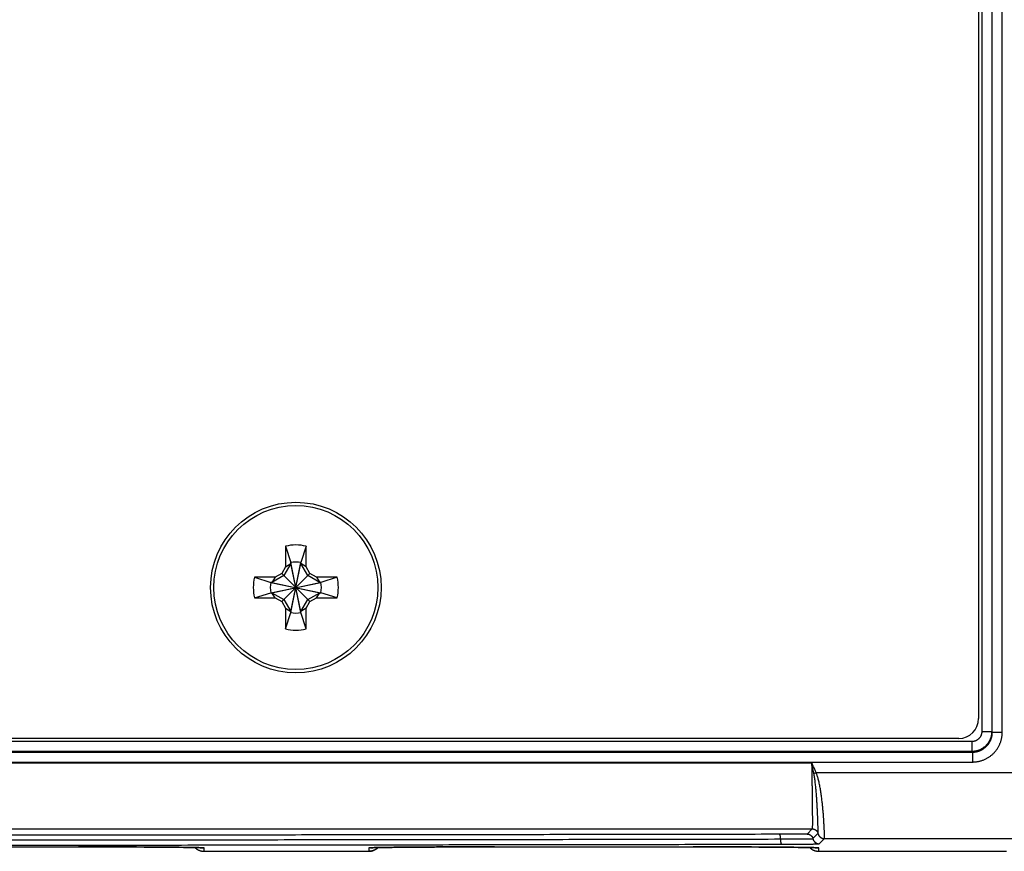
# Model space of a CAD drawing. Header units: inches. Extents: x 0 to 34, y 0 to 22.
# Tile 10 of 105: x 19.6 to 21, y 2 to 3.2. Entities that reach past the tile are written whole.
import ezdxf

# ---------------------------------------------------------------- set-up
doc = ezdxf.new("R2010")
doc.units = ezdxf.units.IN
doc.header["$LTSCALE"] = 1.87
doc.header["$MEASUREMENT"] = 0
doc.layers.get('0').update_dxf_attribs({"linetype": 'CONTINUOUS'})

msp = doc.modelspace()

# ---------------------------------------------------------------- linework, layer by layer
at = {"color": 7, "linetype": 'CONTINUOUS'}
for p, q in [((21.0232, 2.1652), (21.0232, 5.2737)), ((21.0382, 2.1652), (21.0382, 5.2737)), ((21.0073, 5.2727), (21.0073, 2.1661)), ((21.0223, 5.2727), (21.0223, 2.1661)), ((21.0024, 5.253), (21.0024, 2.1858)), ((19.954, 2.4465), (19.9618, 2.4218)), ((19.954, 2.4465), (19.954, 2.4154)), ((19.9851, 2.4465), (19.9773, 2.4218)), ((19.9851, 2.4154), (19.9851, 2.4465)), ((19.954, 2.4154), (19.9482, 2.4053)), ((19.9618, 2.4203), (19.9513, 2.4022)), ((19.954, 2.4154), (19.9618, 2.4203)), ((19.9773, 2.3462), (19.9618, 2.4218)), ((19.9618, 2.4218), (19.9618, 2.4203)), ((19.9618, 2.3462), (19.9773, 2.4218)), ((19.9773, 2.3477), (19.9618, 2.4203)), ((19.9618, 2.3477), (19.9773, 2.4203)), ((19.9773, 2.4203), (19.9773, 2.4218)), ((19.9851, 2.4154), (19.9773, 2.4203)), ((19.9878, 2.4022), (19.9773, 2.4203)), ((19.9909, 2.4053), (19.9851, 2.4154)), ((19.9382, 2.3996), (19.9071, 2.3996)), ((19.9071, 2.3996), (19.9317, 2.3918)), ((19.9513, 2.4022), (19.9333, 2.3918)), ((19.9382, 2.3996), (19.9333, 2.3918)), ((19.9482, 2.4053), (19.9382, 2.3996)), ((19.9482, 2.4053), (19.9909, 2.3627)), ((19.9482, 2.3627), (19.9909, 2.4053)), ((20.0058, 2.3918), (19.9878, 2.4022)), ((20.0009, 2.3996), (19.9909, 2.4053)), ((20.032, 2.3996), (20.0009, 2.3996)), ((20.0009, 2.3996), (20.0058, 2.3918)), ((20.032, 2.3996), (20.0074, 2.3918)), ((19.9317, 2.3762), (20.0074, 2.3918)), ((19.9333, 2.3918), (19.9317, 2.3918)), ((19.9317, 2.3918), (20.0074, 2.3762)), ((19.9333, 2.3762), (20.0058, 2.3918)), ((19.9333, 2.3918), (20.0058, 2.3762)), ((20.0074, 2.3918), (20.0058, 2.3918)), ((19.9071, 2.3685), (19.9317, 2.3762)), ((19.9071, 2.3685), (19.9382, 2.3685)), ((19.9317, 2.3762), (19.9333, 2.3762)), ((19.9333, 2.3762), (19.9513, 2.3658)), ((19.9382, 2.3685), (19.9333, 2.3762)), ((19.9382, 2.3685), (19.9482, 2.3627)), ((19.9878, 2.3658), (20.0058, 2.3762)), ((19.9909, 2.3627), (20.0009, 2.3685)), ((20.0009, 2.3685), (20.0058, 2.3762)), ((20.0009, 2.3685), (20.032, 2.3685)), ((20.0058, 2.3762), (20.0074, 2.3762)), ((20.032, 2.3685), (20.0074, 2.3762)), ((19.9482, 2.3627), (19.954, 2.3526)), ((19.9513, 2.3658), (19.9618, 2.3477)), ((19.9773, 2.3477), (19.9878, 2.3658)), ((19.9851, 2.3526), (19.9909, 2.3627)), ((19.954, 2.3526), (19.9618, 2.3477)), ((19.954, 2.3526), (19.954, 2.3215)), ((19.954, 2.3215), (19.9618, 2.3462)), ((19.9618, 2.3477), (19.9618, 2.3462)), ((19.9851, 2.3526), (19.9773, 2.3477)), ((19.9773, 2.3462), (19.9773, 2.3477)), ((19.9851, 2.3215), (19.9773, 2.3462)), ((19.9851, 2.3215), (19.9851, 2.3526)), ((21.0073, 2.1661), (21.0223, 2.1661)), ((21.0232, 2.1652), (21.0223, 2.1661)), ((21.0232, 2.1652), (21.0382, 2.1652)), ((20.9923, 2.1511), (10.083, 2.1511)), ((20.9724, 2.1558), (10.1026, 2.1558)), ((20.9923, 2.1511), (20.9923, 2.1361)), ((10.0821, 2.1352), (20.9932, 2.1352)), ((20.9923, 2.1361), (10.083, 2.1361)), ((20.9932, 2.1352), (20.9923, 2.1361)), ((20.9932, 2.1352), (20.9932, 2.1202)), ((10.0821, 2.1202), (20.9932, 2.1202)), ((13.5712, 2.119), (20.7498, 2.119)), ((20.7533, 2.1027), (20.7568, 2.1043)), ((20.7568, 2.1043), (21.1642, 2.1043)), ((13.5702, 2.019), (20.7508, 2.019)), ((20.7508, 2.019), (20.743, 2.0113)), ((20.7518, 2.0043), (20.7595, 2.012)), ((20.7615, 1.9965), (20.7693, 2.0043)), ((20.7693, 2.0043), (21.0642, 2.0043)), ((19.3342, 1.9918), (19.6468, 1.9918)), ((19.6468, 1.9918), (19.6591, 1.9918)), ((19.6591, 1.9918), (19.6713, 1.9918)), ((19.6713, 1.9918), (19.6834, 1.9918)), ((19.6834, 1.9918), (19.6953, 1.9918)), ((19.6953, 1.9918), (19.707, 1.9917)), ((19.707, 1.9917), (19.7184, 1.9917)), ((19.7184, 1.9917), (19.7295, 1.9917)), ((19.7295, 1.9917), (19.7401, 1.9916)), ((19.7401, 1.9916), (19.7504, 1.9915)), ((19.7504, 1.9915), (19.7601, 1.9915)), ((19.7601, 1.9915), (19.7688, 1.9914)), ((19.7688, 1.9914), (19.7762, 1.9914)), ((19.7762, 1.9914), (19.7856, 1.9913)), ((19.7856, 1.9913), (19.7934, 1.9912)), ((19.7934, 1.9912), (19.7997, 1.9911)), ((19.7997, 1.9911), (19.8048, 1.991)), ((19.8048, 1.991), (19.8091, 1.991)), ((19.8091, 1.991), (19.8138, 1.9909)), ((19.8138, 1.9909), (19.8176, 1.9908)), ((19.8176, 1.9908), (19.8207, 1.9907)), ((19.8207, 1.9907), (19.8231, 1.9907)), ((19.8231, 1.9907), (19.825, 1.9906)), ((19.825, 1.9906), (19.8261, 1.9905)), ((19.8261, 1.9905), (19.8266, 1.9905)), ((19.8266, 1.9905), (19.8271, 1.9905)), ((19.8271, 1.9905), (19.8275, 1.9905)), ((19.8275, 1.9905), (19.8278, 1.9905)), ((19.8278, 1.9905), (19.828, 1.9904)), ((19.831, 1.9852), (19.8309, 1.9902)), ((19.831, 1.9852), (20.08, 1.9852)), ((20.0801, 1.9902), (20.08, 1.9852)), ((20.0828, 1.9904), (20.0828, 1.9904)), ((20.0828, 1.9904), (20.0828, 1.9904)), ((20.0828, 1.9904), (20.0829, 1.9904)), ((20.0829, 1.9904), (20.083, 1.9905)), ((20.083, 1.9905), (20.0832, 1.9905)), ((20.0832, 1.9905), (20.0835, 1.9905)), ((20.0835, 1.9905), (20.084, 1.9905)), ((20.084, 1.9905), (20.0844, 1.9905)), ((20.0844, 1.9905), (20.0851, 1.9906)), ((20.0851, 1.9906), (20.0862, 1.9906)), ((20.0862, 1.9906), (20.088, 1.9907)), ((20.088, 1.9907), (20.0902, 1.9907)), ((20.0902, 1.9907), (20.0928, 1.9908)), ((20.0928, 1.9908), (20.0959, 1.9908)), ((20.0959, 1.9908), (20.0996, 1.9909)), ((20.0996, 1.9909), (20.1041, 1.991)), ((20.1041, 1.991), (20.1098, 1.9911)), ((20.1098, 1.9911), (20.1151, 1.9911)), ((20.1151, 1.9911), (20.1214, 1.9912)), ((20.1214, 1.9912), (20.1286, 1.9913)), ((20.1286, 1.9913), (20.1369, 1.9914)), ((20.1369, 1.9914), (20.1467, 1.9915)), ((20.1467, 1.9915), (20.1581, 1.9915)), ((20.1581, 1.9915), (20.1679, 1.9916)), ((20.1679, 1.9916), (20.1793, 1.9916)), ((20.1793, 1.9916), (20.193, 1.9917)), ((20.193, 1.9917), (20.2039, 1.9917)), ((20.2039, 1.9917), (20.2157, 1.9918)), ((20.2157, 1.9918), (20.2276, 1.9918)), ((20.2276, 1.9918), (20.2397, 1.9918)), ((20.2397, 1.9918), (20.2519, 1.9918)), ((20.2519, 1.9918), (20.2642, 1.9918)), ((20.2642, 1.9918), (20.5768, 1.9918)), ((20.5768, 1.9918), (20.5891, 1.9918)), ((20.5891, 1.9918), (20.6013, 1.9918)), ((20.6013, 1.9918), (20.6134, 1.9918)), ((20.6134, 1.9918), (20.6253, 1.9918)), ((20.6253, 1.9918), (20.637, 1.9917)), ((20.637, 1.9917), (20.6484, 1.9917)), ((20.6484, 1.9917), (20.6595, 1.9917)), ((20.6595, 1.9917), (20.6701, 1.9916)), ((20.6701, 1.9916), (20.6804, 1.9915)), ((20.6804, 1.9915), (20.6901, 1.9915)), ((20.6901, 1.9915), (20.6988, 1.9914)), ((20.6988, 1.9914), (20.7062, 1.9914)), ((20.7062, 1.9914), (20.7156, 1.9913)), ((20.7156, 1.9913), (20.7234, 1.9912)), ((20.7234, 1.9912), (20.7297, 1.9911)), ((20.7297, 1.9911), (20.7348, 1.991)), ((20.7348, 1.991), (20.7391, 1.991)), ((20.7391, 1.991), (20.7438, 1.9909)), ((20.7438, 1.9909), (20.7476, 1.9908)), ((20.7476, 1.9908), (20.7507, 1.9907)), ((20.7507, 1.9907), (20.7531, 1.9907)), ((20.7531, 1.9907), (20.755, 1.9906)), ((20.755, 1.9906), (20.7561, 1.9905)), ((20.7561, 1.9905), (20.7569, 1.9905)), ((20.7569, 1.9905), (20.7573, 1.9905)), ((20.7573, 1.9905), (20.7576, 1.9905)), ((20.7576, 1.9905), (20.7579, 1.9905)), ((20.7579, 1.9905), (20.7581, 1.9904)), ((20.761, 1.9852), (20.7609, 1.9902)), ((20.761, 1.9852), (21.0445, 1.9852))]:
    msp.add_line(p, q, dxfattribs=at)
for points in [[(19.8171, 1.9908), (19.8172, 1.9907), (19.818, 1.99), (19.8189, 1.9892), (19.8198, 1.9886), (19.8207, 1.988), (19.8217, 1.9874), (19.8227, 1.9869), (19.8238, 1.9865), (19.8249, 1.9861), (19.8259, 1.9858), (19.827, 1.9856), (19.8282, 1.9854), (19.8293, 1.9852), (19.8304, 1.9852), (19.831, 1.9852)], [(19.828, 1.9904), (19.8281, 1.9904), (19.8282, 1.9904), (19.8282, 1.9904)], [(20.08, 1.9852), (20.0806, 1.9852), (20.0817, 1.9852), (20.0828, 1.9854), (20.0839, 1.9856), (20.085, 1.9858), (20.0861, 1.9861), (20.0872, 1.9865), (20.0882, 1.9869), (20.0892, 1.9874), (20.0902, 1.988), (20.0912, 1.9886), (20.0921, 1.9892), (20.093, 1.99), (20.0938, 1.9907), (20.0939, 1.9908)], [(20.7471, 1.9908), (20.7472, 1.9907), (20.748, 1.99), (20.7489, 1.9892), (20.7498, 1.9886), (20.7507, 1.988), (20.7517, 1.9874), (20.7527, 1.9869), (20.7538, 1.9865), (20.7549, 1.9861), (20.7559, 1.9858), (20.757, 1.9856), (20.7582, 1.9854), (20.7593, 1.9852), (20.7604, 1.9852), (20.761, 1.9852)], [(20.7581, 1.9904), (20.7582, 1.9904), (20.7582, 1.9904)]]:
    msp.add_lwpolyline(points, dxfattribs=at)
for radius in [0.129, 0.124]:
    msp.add_circle((19.9696, 2.384), radius, dxfattribs=at)
for centre, radius, start, end in [((19.9696, 2.384), 0.0644, 76.0196, 103.9804), ((19.9696, 2.384), 0.0386, 78.3855, 101.6145), ((19.9696, 2.384), 0.0644, 166.0196, 193.9804), ((19.9696, 2.384), 0.0644, 346.0196, 13.9804), ((19.9696, 2.384), 0.0386, 168.3855, 191.6145), ((19.9696, 2.384), 0.0386, 348.3855, 11.6145), ((19.9696, 2.384), 0.0386, 258.3855, 281.6145), ((19.9696, 2.384), 0.0644, 256.0196, 283.9804), ((20.9724, 2.1858), 0.03, 270, 360)]:
    msp.add_arc(centre, radius, start, end, dxfattribs=at)
for points, knots in [([(21.0073, 2.1661), (21.0073, 2.1658), (21.0073, 2.1652), (21.0072, 2.1643), (21.007, 2.1634), (21.0069, 2.1625), (21.0066, 2.1617), (21.0063, 2.1608), (21.006, 2.16), (21.0056, 2.1591), (21.0051, 2.1583), (21.0046, 2.1576), (21.0041, 2.1569), (21.0035, 2.1562), (21.0029, 2.1555), (21.0022, 2.1549), (21.0015, 2.1543), (21.0008, 2.1538), (21, 2.1533), (20.9992, 2.1528), (20.9984, 2.1524), (20.9976, 2.1521), (20.9967, 2.1518), (20.9959, 2.1515), (20.995, 2.1513), (20.9941, 2.1512), (20.9932, 2.1511), (20.9926, 2.1511), (20.9923, 2.1511)], [0, 0, 0, 0, 0.038269, 0.076653, 0.115117, 0.153624, 0.192138, 0.230628, 0.269105, 0.307596, 0.346109, 0.384621, 0.423104, 0.461564, 0.500028, 0.538519, 0.577028, 0.615534, 0.654027, 0.692503, 0.730963, 0.769433, 0.807945, 0.846505, 0.885056, 0.923532, 0.961867, 1, 1, 1, 1]), ([(21.0223, 2.1661), (21.0223, 2.1656), (21.0222, 2.1646), (21.0221, 2.1631), (21.0219, 2.1616), (21.0217, 2.1601), (21.0213, 2.1586), (21.0209, 2.1571), (21.0204, 2.1557), (21.0199, 2.1543), (21.0192, 2.1529), (21.0185, 2.1515), (21.0177, 2.1502), (21.0169, 2.149), (21.016, 2.1477), (21.015, 2.1466), (21.014, 2.1454), (21.0129, 2.1444), (21.0118, 2.1433), (21.0106, 2.1424), (21.0094, 2.1415), (21.0081, 2.1406), (21.0068, 2.1399), (21.0055, 2.1392), (21.0041, 2.1385), (21.0027, 2.138), (21.0013, 2.1375), (20.9998, 2.1371), (20.9983, 2.1367), (20.9968, 2.1364), (20.9953, 2.1363), (20.9938, 2.1361), (20.9928, 2.1361), (20.9923, 2.1361)], [0, 0, 0, 0, 0.032275, 0.064544, 0.09681, 0.129074, 0.161337, 0.193601, 0.225866, 0.258132, 0.290396, 0.32266, 0.354924, 0.387188, 0.419451, 0.451711, 0.483971, 0.516232, 0.548493, 0.580752, 0.613005, 0.645255, 0.677503, 0.709752, 0.742003, 0.774259, 0.806517, 0.838778, 0.87104, 0.903298, 0.935547, 0.967783, 1, 1, 1, 1]), ([(20.9932, 2.1202), (20.9939, 2.1202), (20.9953, 2.1202), (20.9974, 2.1203), (20.9994, 2.1206), (21.0015, 2.1209), (21.0035, 2.1213), (21.0055, 2.1219), (21.0075, 2.1225), (21.0095, 2.1232), (21.0114, 2.124), (21.0133, 2.1249), (21.0151, 2.1258), (21.0169, 2.1269), (21.0187, 2.128), (21.0204, 2.1292), (21.022, 2.1305), (21.0236, 2.1319), (21.0251, 2.1333), (21.0265, 2.1348), (21.0279, 2.1364), (21.0292, 2.138), (21.0304, 2.1397), (21.0315, 2.1415), (21.0326, 2.1433), (21.0335, 2.1451), (21.0344, 2.147), (21.0352, 2.1489), (21.0359, 2.1509), (21.0365, 2.1528), (21.037, 2.1549), (21.0375, 2.1569), (21.0378, 2.159), (21.038, 2.161), (21.0382, 2.1631), (21.0382, 2.1645), (21.0382, 2.1652)], [0, 0, 0, 0, 0.029315, 0.0587, 0.088127, 0.117573, 0.14701, 0.176425, 0.205828, 0.235235, 0.264651, 0.294075, 0.323503, 0.352928, 0.382341, 0.411749, 0.441162, 0.470584, 0.500009, 0.52943, 0.558847, 0.588259, 0.61767, 0.647086, 0.676511, 0.705939, 0.735361, 0.764778, 0.794191, 0.823605, 0.853027, 0.882463, 0.911899, 0.941315, 0.970689, 1, 1, 1, 1]), ([(20.9932, 2.1352), (20.9937, 2.1352), (20.9948, 2.1352), (20.9963, 2.1353), (20.9978, 2.1355), (20.9993, 2.1358), (21.0008, 2.1361), (21.0022, 2.1365), (21.0037, 2.137), (21.0051, 2.1376), (21.0065, 2.1382), (21.0078, 2.1389), (21.0091, 2.1397), (21.0104, 2.1405), (21.0116, 2.1414), (21.0128, 2.1424), (21.0139, 2.1434), (21.015, 2.1445), (21.016, 2.1456), (21.017, 2.1468), (21.0179, 2.148), (21.0187, 2.1493), (21.0195, 2.1506), (21.0202, 2.1519), (21.0208, 2.1533), (21.0214, 2.1547), (21.0219, 2.1562), (21.0223, 2.1576), (21.0226, 2.1591), (21.0229, 2.1606), (21.0231, 2.1621), (21.0232, 2.1636), (21.0232, 2.1647), (21.0232, 2.1652)], [0, 0, 0, 0, 0.032272, 0.064545, 0.096819, 0.129093, 0.161367, 0.193641, 0.225911, 0.258171, 0.290418, 0.322658, 0.354893, 0.387132, 0.419379, 0.451636, 0.483899, 0.516157, 0.548407, 0.580652, 0.612895, 0.64514, 0.677389, 0.709645, 0.741907, 0.774173, 0.806443, 0.838712, 0.870978, 0.903241, 0.9355, 0.967754, 1, 1, 1, 1]), ([(20.7533, 2.1027), (20.7529, 2.1045), (20.7521, 2.1082), (20.751, 2.1136), (20.7502, 2.1172), (20.7498, 2.119)], [0, 0, 0, 0, 0.334806, 0.667899, 1, 1, 1, 1]), ([(20.7568, 2.1043), (20.7561, 2.1058), (20.7546, 2.109), (20.7523, 2.114), (20.7507, 2.1173), (20.7498, 2.119)], [0, 0, 0, 0, 0.314182, 0.648504, 1, 1, 1, 1]), ([(20.7498, 2.119), (20.7498, 2.1178), (20.7499, 2.1152), (20.75, 2.1114), (20.75, 2.1076), (20.7501, 2.1039), (20.7502, 2.1001), (20.7502, 2.0964), (20.7503, 2.0927), (20.7503, 2.089), (20.7504, 2.0854), (20.7505, 2.0819), (20.7505, 2.0784), (20.7506, 2.0749), (20.7506, 2.0715), (20.7507, 2.0682), (20.7507, 2.065), (20.7507, 2.0618), (20.7508, 2.0587), (20.7508, 2.0557), (20.7508, 2.0528), (20.7509, 2.05), (20.7509, 2.0473), (20.7509, 2.0447), (20.7509, 2.0422), (20.7509, 2.0399), (20.751, 2.0376), (20.751, 2.0354), (20.751, 2.0334), (20.751, 2.0315), (20.751, 2.0297), (20.751, 2.0281), (20.751, 2.0266), (20.751, 2.0252), (20.751, 2.024), (20.7509, 2.0229), (20.7509, 2.0219), (20.7509, 2.0211), (20.7509, 2.0204), (20.7509, 2.0198), (20.7508, 2.0194), (20.7508, 2.0192), (20.7508, 2.0191), (20.7508, 2.019)], [0, 0, 0, 0, 0.038108, 0.076158, 0.114096, 0.151869, 0.189422, 0.226701, 0.263648, 0.300205, 0.336316, 0.371934, 0.407009, 0.441497, 0.475353, 0.508528, 0.540963, 0.572603, 0.603402, 0.633322, 0.662326, 0.690371, 0.717415, 0.74342, 0.768344, 0.792152, 0.814812, 0.836297, 0.856574, 0.875606, 0.893361, 0.909815, 0.924949, 0.938742, 0.951177, 0.962235, 0.9719, 0.980156, 0.986989, 0.992391, 0.996357, 0.998886, 1, 1, 1, 1]), ([(20.7595, 2.012), (20.7596, 2.0121), (20.7596, 2.0122), (20.7596, 2.0124), (20.7596, 2.0128), (20.7596, 2.0133), (20.7597, 2.014), (20.7597, 2.0148), (20.7597, 2.0157), (20.7597, 2.0168), (20.7596, 2.018), (20.7596, 2.0193), (20.7596, 2.0208), (20.7596, 2.0224), (20.7595, 2.0241), (20.7595, 2.0259), (20.7594, 2.0279), (20.7594, 2.03), (20.7593, 2.0321), (20.7592, 2.0344), (20.7591, 2.0369), (20.759, 2.0394), (20.7589, 2.042), (20.7588, 2.0447), (20.7587, 2.0475), (20.7585, 2.0504), (20.7583, 2.0534), (20.7582, 2.0565), (20.758, 2.0596), (20.7578, 2.0628), (20.7575, 2.0661), (20.7573, 2.0694), (20.757, 2.0728), (20.7567, 2.0763), (20.7564, 2.0797), (20.756, 2.0832), (20.7556, 2.0868), (20.7552, 2.0903), (20.7548, 2.0937), (20.7543, 2.0969), (20.7538, 2.0999), (20.7535, 2.1018), (20.7533, 2.1027)], [0, 0, 0, 0, 0.001172, 0.003846, 0.008045, 0.013769, 0.021014, 0.029765, 0.040011, 0.051739, 0.064937, 0.079586, 0.095666, 0.113152, 0.132019, 0.152239, 0.173785, 0.196623, 0.220723, 0.246054, 0.272584, 0.300277, 0.329093, 0.358987, 0.389914, 0.421829, 0.454688, 0.488448, 0.523061, 0.558477, 0.594641, 0.631487, 0.668933, 0.706894, 0.745281, 0.783997, 0.822925, 0.861902, 0.90025, 0.936817, 0.970457, 1, 1, 1, 1]), ([(20.7693, 2.0043), (20.7693, 2.0043), (20.7693, 2.0044), (20.7694, 2.0047), (20.7694, 2.0051), (20.7694, 2.0056), (20.7694, 2.0063), (20.7694, 2.0071), (20.7693, 2.008), (20.7693, 2.0091), (20.7693, 2.0103), (20.7693, 2.0117), (20.7692, 2.0132), (20.7692, 2.0148), (20.7691, 2.0165), (20.769, 2.0184), (20.7689, 2.0204), (20.7688, 2.0225), (20.7687, 2.0247), (20.7686, 2.027), (20.7684, 2.0295), (20.7683, 2.032), (20.7681, 2.0347), (20.7679, 2.0374), (20.7677, 2.0403), (20.7675, 2.0432), (20.7672, 2.0462), (20.7669, 2.0493), (20.7666, 2.0524), (20.7663, 2.0556), (20.7659, 2.0589), (20.7655, 2.0623), (20.7651, 2.0656), (20.7647, 2.0691), (20.7642, 2.0725), (20.7636, 2.076), (20.7631, 2.0795), (20.7625, 2.0829), (20.7618, 2.0863), (20.7611, 2.0896), (20.7604, 2.0927), (20.7596, 2.0955), (20.7589, 2.0981), (20.7581, 2.1004), (20.7575, 2.1025), (20.757, 2.1037), (20.7568, 2.1043)], [0, 0, 0, 0, 0.001065, 0.003514, 0.007361, 0.012603, 0.019235, 0.027247, 0.03663, 0.04737, 0.059453, 0.07286, 0.087571, 0.103564, 0.120812, 0.139289, 0.158969, 0.179825, 0.201827, 0.224942, 0.249134, 0.274368, 0.300605, 0.327805, 0.355924, 0.384922, 0.414755, 0.445379, 0.476748, 0.50881, 0.541488, 0.574697, 0.608383, 0.642505, 0.677022, 0.711853, 0.746763, 0.781474, 0.815693, 0.848928, 0.880552, 0.909945, 0.936677, 0.960642, 0.981767, 1, 1, 1, 1]), ([(20.701, 2.0109), (20.6523, 2.0108), (20.5549, 2.0106), (20.4087, 2.0104), (20.2622, 2.0102), (20.1156, 2.01), (19.9689, 2.0098), (19.822, 2.0097), (19.6749, 2.0095), (19.5277, 2.0093), (19.3804, 2.0092), (19.2329, 2.009), (19.0854, 2.0089), (18.9377, 2.0088), (18.79, 2.0087), (18.6421, 2.0086), (18.4942, 2.0085), (18.3462, 2.0084), (18.1981, 2.0083), (18.05, 2.0083), (17.9018, 2.0082), (17.7536, 2.0082), (17.6054, 2.0082), (17.4571, 2.0081), (17.3088, 2.0081), (17.1605, 2.0081), (17.0122, 2.0081), (16.8639, 2.0081), (16.7156, 2.0082), (16.5674, 2.0082), (16.4192, 2.0082), (16.271, 2.0083), (16.1229, 2.0083), (15.9748, 2.0084), (15.8268, 2.0085), (15.6789, 2.0086), (15.531, 2.0087), (15.3833, 2.0088), (15.2356, 2.0089), (15.088, 2.009), (14.9406, 2.0092), (14.7933, 2.0093), (14.6461, 2.0095), (14.499, 2.0097), (14.3521, 2.0098), (14.2054, 2.01), (14.0588, 2.0102), (13.9123, 2.0104), (13.7661, 2.0106), (13.6686, 2.0108), (13.6199, 2.0109)], [0, 0, 0, 0, 0.020628, 0.041282, 0.061962, 0.082665, 0.103391, 0.124138, 0.144906, 0.165692, 0.186498, 0.20732, 0.228159, 0.249012, 0.269879, 0.290759, 0.31165, 0.332552, 0.353462, 0.374381, 0.395307, 0.416238, 0.437175, 0.458114, 0.479057, 0.5, 0.520943, 0.541886, 0.562826, 0.583762, 0.604693, 0.625619, 0.646538, 0.667448, 0.68835, 0.709241, 0.730121, 0.750988, 0.771842, 0.79268, 0.813503, 0.834308, 0.855095, 0.875862, 0.896609, 0.917335, 0.938038, 0.958718, 0.979372, 1, 1, 1, 1]), ([(20.743, 2.0113), (20.743, 2.0113), (20.7429, 2.0113), (20.7427, 2.0112), (20.7425, 2.0112), (20.7421, 2.0112), (20.7416, 2.0112), (20.741, 2.0112), (20.7404, 2.0112), (20.7396, 2.0111), (20.7387, 2.0111), (20.7378, 2.0111), (20.7367, 2.0111), (20.7356, 2.0111), (20.7344, 2.011), (20.7331, 2.011), (20.7317, 2.011), (20.7302, 2.011), (20.7287, 2.011), (20.7271, 2.011), (20.7254, 2.011), (20.7236, 2.0109), (20.7218, 2.0109), (20.7199, 2.0109), (20.718, 2.0109), (20.716, 2.0109), (20.714, 2.0109), (20.7119, 2.0109), (20.7098, 2.0109), (20.7076, 2.0109), (20.7055, 2.0109), (20.7033, 2.0109), (20.7018, 2.0109), (20.701, 2.0109)], [0, 0, 0, 0, 0.001738, 0.005849, 0.012366, 0.021286, 0.032593, 0.04625, 0.062228, 0.080505, 0.101047, 0.123813, 0.14876, 0.17584, 0.204992, 0.236148, 0.269248, 0.304239, 0.341059, 0.379626, 0.419857, 0.46167, 0.504982, 0.549706, 0.595756, 0.643047, 0.691487, 0.740975, 0.7914, 0.842641, 0.894574, 0.94707, 1, 1, 1, 1]), ([(20.701, 2.0109), (20.7011, 2.0109), (20.7011, 2.0108), (20.7013, 2.0108), (20.7014, 2.0107), (20.7015, 2.0105), (20.7016, 2.0103), (20.7017, 2.0101), (20.7018, 2.0098), (20.7019, 2.0095), (20.7019, 2.0092), (20.702, 2.0088), (20.7021, 2.0084), (20.7022, 2.008), (20.7023, 2.0076), (20.7023, 2.0071), (20.7024, 2.0066), (20.7024, 2.006), (20.7025, 2.0055), (20.7025, 2.0049), (20.7026, 2.0044), (20.7026, 2.004), (20.7026, 2.0038)], [0, 0, 0, 0, 0.014797, 0.031669, 0.05185, 0.076026, 0.104543, 0.137545, 0.175061, 0.21704, 0.263379, 0.313931, 0.368515, 0.426923, 0.488923, 0.554261, 0.622662, 0.693837, 0.767481, 0.843277, 0.920896, 1, 1, 1, 1]), ([(20.743, 2.0113), (20.7432, 2.0113), (20.7436, 2.0113), (20.7442, 2.0112), (20.7448, 2.0111), (20.7454, 2.011), (20.746, 2.0108), (20.7466, 2.0106), (20.7471, 2.0103), (20.7476, 2.01), (20.7481, 2.0097), (20.7486, 2.0093), (20.7491, 2.0089), (20.7495, 2.0085), (20.7499, 2.0081), (20.7503, 2.0076), (20.7506, 2.0071), (20.751, 2.0066), (20.7512, 2.006), (20.7515, 2.0055), (20.7516, 2.0049), (20.7518, 2.0045), (20.7518, 2.0043)], [0, 0, 0, 0, 0.049999, 0.099998, 0.149997, 0.199997, 0.249996, 0.299996, 0.349996, 0.399997, 0.449997, 0.499998, 0.549998, 0.599999, 0.649999, 0.7, 0.75, 0.8, 0.850001, 0.900001, 0.95, 1, 1, 1, 1]), ([(20.7508, 2.019), (20.751, 2.019), (20.7514, 2.019), (20.752, 2.019), (20.7526, 2.0189), (20.7532, 2.0187), (20.7537, 2.0185), (20.7543, 2.0183), (20.7549, 2.0181), (20.7554, 2.0178), (20.7559, 2.0174), (20.7564, 2.0171), (20.7568, 2.0167), (20.7573, 2.0163), (20.7577, 2.0158), (20.7581, 2.0153), (20.7584, 2.0148), (20.7587, 2.0143), (20.759, 2.0138), (20.7592, 2.0132), (20.7594, 2.0126), (20.7595, 2.0122), (20.7595, 2.012)], [0, 0, 0, 0, 0.049999, 0.099998, 0.149997, 0.199996, 0.249996, 0.299996, 0.349996, 0.399996, 0.449996, 0.499997, 0.549997, 0.599998, 0.649999, 0.699999, 0.75, 0.8, 0.85, 0.9, 0.95, 1, 1, 1, 1]), ([(20.7595, 2.012), (20.7596, 2.0118), (20.7597, 2.0114), (20.7599, 2.0107), (20.7602, 2.0101), (20.7605, 2.0095), (20.7608, 2.0089), (20.7612, 2.0084), (20.7616, 2.0079), (20.7621, 2.0074), (20.7625, 2.0069), (20.7631, 2.0064), (20.7636, 2.006), (20.7642, 2.0057), (20.7648, 2.0054), (20.7654, 2.0051), (20.766, 2.0048), (20.7666, 2.0046), (20.7673, 2.0045), (20.768, 2.0044), (20.7686, 2.0043), (20.7691, 2.0043), (20.7693, 2.0043)], [0, 0, 0, 0, 0.049998, 0.099997, 0.149996, 0.199996, 0.249996, 0.299996, 0.349996, 0.399996, 0.449996, 0.499997, 0.549998, 0.599998, 0.649999, 0.699999, 0.75, 0.8, 0.85, 0.900001, 0.95, 1, 1, 1, 1]), ([(13.6184, 2.0038), (13.6671, 2.0037), (13.7646, 2.0036), (13.9109, 2.0033), (14.0574, 2.0031), (14.2041, 2.0029), (14.3509, 2.0028), (14.4979, 2.0026), (14.645, 2.0024), (14.7922, 2.0023), (14.9396, 2.0021), (15.0871, 2.002), (15.2347, 2.0018), (15.3825, 2.0017), (15.5303, 2.0016), (15.6782, 2.0015), (15.8262, 2.0014), (15.9743, 2.0013), (16.1224, 2.0013), (16.2706, 2.0012), (16.4188, 2.0011), (16.5671, 2.0011), (16.7154, 2.0011), (16.8638, 2.001), (17.0121, 2.001), (17.1605, 2.001), (17.3089, 2.001), (17.4572, 2.001), (17.6056, 2.0011), (17.7539, 2.0011), (17.9022, 2.0011), (18.0504, 2.0012), (18.1986, 2.0013), (18.3467, 2.0013), (18.4948, 2.0014), (18.6428, 2.0015), (18.7907, 2.0016), (18.9385, 2.0017), (19.0862, 2.0018), (19.2339, 2.002), (19.3814, 2.0021), (19.5288, 2.0023), (19.676, 2.0024), (19.8231, 2.0026), (19.9701, 2.0028), (20.1169, 2.0029), (20.2636, 2.0031), (20.4101, 2.0033), (20.5564, 2.0036), (20.6539, 2.0037), (20.7026, 2.0038)], [0, 0, 0, 0, 0.020628, 0.041282, 0.061961, 0.082664, 0.10339, 0.124137, 0.144905, 0.165691, 0.186496, 0.207318, 0.228157, 0.249011, 0.269878, 0.290758, 0.311649, 0.33255, 0.353461, 0.37438, 0.395306, 0.416238, 0.437174, 0.458114, 0.479056, 0.5, 0.520944, 0.541886, 0.562826, 0.583762, 0.604694, 0.62562, 0.646539, 0.66745, 0.688351, 0.709242, 0.730122, 0.750989, 0.771843, 0.792682, 0.813504, 0.834309, 0.855095, 0.875863, 0.89661, 0.917336, 0.938039, 0.958718, 0.979372, 1, 1, 1, 1]), ([(20.7026, 2.0038), (20.7034, 2.0038), (20.7051, 2.0038), (20.7076, 2.0038), (20.7101, 2.0038), (20.7125, 2.0038), (20.715, 2.0038), (20.7173, 2.0038), (20.7196, 2.0038), (20.7219, 2.0038), (20.7241, 2.0039), (20.7263, 2.0039), (20.7283, 2.0039), (20.7304, 2.0039), (20.7323, 2.0039), (20.7342, 2.0039), (20.736, 2.0039), (20.7377, 2.004), (20.7393, 2.004), (20.7408, 2.004), (20.7423, 2.004), (20.7436, 2.004), (20.7449, 2.004), (20.746, 2.0041), (20.7471, 2.0041), (20.748, 2.0041), (20.7489, 2.0041), (20.7496, 2.0042), (20.7503, 2.0042), (20.7508, 2.0042), (20.7512, 2.0042), (20.7515, 2.0042), (20.7517, 2.0043), (20.7518, 2.0043), (20.7518, 2.0043)], [0, 0, 0, 0, 0.051505, 0.10251, 0.152912, 0.202611, 0.251512, 0.299531, 0.346598, 0.392634, 0.437546, 0.481242, 0.523638, 0.564657, 0.604222, 0.642256, 0.678682, 0.713432, 0.746444, 0.777663, 0.807031, 0.834487, 0.859971, 0.883441, 0.904866, 0.924204, 0.941406, 0.956436, 0.969275, 0.979903, 0.988298, 0.994445, 0.99834, 1, 1, 1, 1]), ([(20.7026, 2.0038), (20.7026, 2.0036), (20.7026, 2.0031), (20.7027, 2.0025), (20.7027, 2.0019), (20.7028, 2.0013), (20.7028, 2.0007), (20.7029, 2.0001), (20.7029, 1.9996), (20.703, 1.9991), (20.7031, 1.9986), (20.7032, 1.9982), (20.7033, 1.9978), (20.7034, 1.9974), (20.7035, 1.9971), (20.7036, 1.9968), (20.7037, 1.9965), (20.7038, 1.9963), (20.7039, 1.9962), (20.7041, 1.996), (20.7042, 1.996), (20.7043, 1.9959), (20.7043, 1.9959)], [0, 0, 0, 0, 0.079104, 0.156723, 0.232519, 0.306163, 0.377338, 0.445739, 0.511076, 0.573075, 0.631484, 0.686068, 0.736619, 0.782958, 0.824938, 0.862453, 0.895456, 0.923972, 0.948148, 0.96833, 0.985202, 1, 1, 1, 1]), ([(20.7043, 1.9959), (20.7052, 1.9959), (20.7071, 1.9959), (20.7098, 1.9959), (20.7125, 1.9959), (20.7152, 1.996), (20.7179, 1.996), (20.7205, 1.996), (20.723, 1.996), (20.7255, 1.996), (20.728, 1.996), (20.7304, 1.996), (20.7327, 1.996), (20.735, 1.996), (20.7372, 1.9961), (20.7393, 1.9961), (20.7413, 1.9961), (20.7433, 1.9961), (20.7451, 1.9961), (20.7469, 1.9962), (20.7486, 1.9962), (20.7502, 1.9962), (20.7517, 1.9962), (20.7531, 1.9962), (20.7544, 1.9963), (20.7556, 1.9963), (20.7567, 1.9963), (20.7577, 1.9963), (20.7585, 1.9963), (20.7593, 1.9964), (20.7599, 1.9964), (20.7605, 1.9964), (20.7609, 1.9964), (20.7612, 1.9965), (20.7614, 1.9965), (20.7615, 1.9965), (20.7615, 1.9965)], [0, 0, 0, 0, 0.048372, 0.09638, 0.143918, 0.190881, 0.237167, 0.282685, 0.327376, 0.371184, 0.414027, 0.455816, 0.496481, 0.535968, 0.574222, 0.611173, 0.64675, 0.680893, 0.71355, 0.744668, 0.774198, 0.802093, 0.828304, 0.852779, 0.875478, 0.896373, 0.915435, 0.932626, 0.947908, 0.96126, 0.972667, 0.982111, 0.989571, 0.995037, 0.998504, 1, 1, 1, 1]), ([(20.7518, 2.0043), (20.7518, 2.0041), (20.752, 2.0036), (20.7522, 2.003), (20.7524, 2.0024), (20.7527, 2.0018), (20.7531, 2.0012), (20.7535, 2.0006), (20.7539, 2.0001), (20.7543, 1.9996), (20.7548, 1.9991), (20.7553, 1.9987), (20.7558, 1.9983), (20.7564, 1.9979), (20.757, 1.9976), (20.7576, 1.9973), (20.7582, 1.9971), (20.7589, 1.9969), (20.7595, 1.9967), (20.7602, 1.9966), (20.7609, 1.9965), (20.7613, 1.9965), (20.7615, 1.9965)], [0, 0, 0, 0, 0.049999, 0.099999, 0.149999, 0.199999, 0.249999, 0.299999, 0.35, 0.4, 0.450001, 0.500001, 0.550002, 0.600002, 0.650002, 0.700003, 0.750003, 0.800003, 0.850002, 0.900002, 0.950001, 1, 1, 1, 1]), ([(13.6167, 1.9959), (13.6654, 1.9959), (13.7629, 1.9957), (13.9093, 1.9955), (14.0559, 1.9953), (14.2026, 1.9951), (14.3495, 1.9949), (14.4966, 1.9947), (14.6438, 1.9946), (14.7911, 1.9944), (14.9385, 1.9943), (15.0861, 1.9941), (15.2338, 1.994), (15.3816, 1.9939), (15.5295, 1.9938), (15.6775, 1.9937), (15.8256, 1.9936), (15.9737, 1.9935), (16.1219, 1.9934), (16.2702, 1.9933), (16.4185, 1.9933), (16.5668, 1.9933), (16.7152, 1.9932), (16.8636, 1.9932), (17.0121, 1.9932), (17.1605, 1.9932), (17.3089, 1.9932), (17.4574, 1.9932), (17.6058, 1.9932), (17.7542, 1.9933), (17.9025, 1.9933), (18.0508, 1.9933), (18.1991, 1.9934), (18.3473, 1.9935), (18.4954, 1.9936), (18.6435, 1.9937), (18.7915, 1.9938), (18.9394, 1.9939), (19.0872, 1.994), (19.2349, 1.9941), (19.3824, 1.9943), (19.5299, 1.9944), (19.6772, 1.9946), (19.8244, 1.9947), (19.9715, 1.9949), (20.1184, 1.9951), (20.2651, 1.9953), (20.4117, 1.9955), (20.558, 1.9957), (20.6556, 1.9959), (20.7043, 1.9959)], [0, 0, 0, 0, 0.020627, 0.041281, 0.061961, 0.082664, 0.103391, 0.124138, 0.144906, 0.165692, 0.186497, 0.20732, 0.228158, 0.249012, 0.269879, 0.290759, 0.31165, 0.332551, 0.353462, 0.374381, 0.395307, 0.416238, 0.437175, 0.458114, 0.479057, 0.5, 0.520943, 0.541886, 0.562826, 0.583762, 0.604693, 0.625619, 0.646538, 0.667449, 0.68835, 0.709241, 0.730121, 0.750988, 0.771842, 0.79268, 0.813503, 0.834308, 0.855094, 0.875862, 0.89661, 0.917336, 0.938039, 0.958719, 0.979373, 1, 1, 1, 1]), ([(19.8282, 1.9905), (19.8279, 1.9905), (19.8272, 1.9905), (19.8261, 1.9906), (19.8246, 1.9906), (19.823, 1.9907), (19.8211, 1.9907), (19.8191, 1.9908), (19.8169, 1.9908), (19.8146, 1.9909), (19.812, 1.9909), (19.8093, 1.991), (19.8064, 1.991), (19.8033, 1.9911), (19.8001, 1.9911), (19.7967, 1.9911), (19.7931, 1.9912), (19.7894, 1.9912), (19.7855, 1.9913), (19.7815, 1.9913), (19.7773, 1.9913), (19.773, 1.9914), (19.7686, 1.9914), (19.764, 1.9915), (19.7593, 1.9915), (19.7545, 1.9915), (19.7495, 1.9916), (19.7445, 1.9916), (19.7393, 1.9916), (19.7341, 1.9916), (19.7287, 1.9917), (19.7233, 1.9917), (19.7178, 1.9917), (19.7122, 1.9917), (19.7065, 1.9917), (19.7007, 1.9918), (19.6949, 1.9918), (19.689, 1.9918), (19.6831, 1.9918), (19.6772, 1.9918), (19.6712, 1.9918), (19.6652, 1.9918), (19.6591, 1.9918), (19.653, 1.9918), (19.647, 1.9918), (19.6429, 1.9918), (19.6409, 1.9918)], [0, 0, 0, 0, 0.004422, 0.011152, 0.018899, 0.027657, 0.037414, 0.048156, 0.059874, 0.07256, 0.086199, 0.100776, 0.116276, 0.132684, 0.149984, 0.168158, 0.187186, 0.207049, 0.227726, 0.249197, 0.27144, 0.294431, 0.318146, 0.342562, 0.367656, 0.393399, 0.419766, 0.446728, 0.474259, 0.502331, 0.530915, 0.559981, 0.589498, 0.619437, 0.649766, 0.68046, 0.711488, 0.742813, 0.774394, 0.806196, 0.8382, 0.870383, 0.902703, 0.935113, 0.967562, 1, 1, 1, 1]), ([(19.8171, 1.9908), (19.8173, 1.9906), (19.8178, 1.9901), (19.8186, 1.9894), (19.8195, 1.9888), (19.8204, 1.9882), (19.8214, 1.9876), (19.8224, 1.9871), (19.8234, 1.9867), (19.8244, 1.9863), (19.8255, 1.9859), (19.8266, 1.9857), (19.8277, 1.9854), (19.8288, 1.9853), (19.8296, 1.9852), (19.83, 1.9852), (19.8301, 1.9852)], [0, 0, 0, 0, 0.066389, 0.142775, 0.21916, 0.295546, 0.371932, 0.448318, 0.524705, 0.601091, 0.677478, 0.753864, 0.830251, 0.906638, 0.983024, 1, 1, 1, 1]), ([(19.8275, 1.9905), (19.8275, 1.9905), (19.8278, 1.9904), (19.828, 1.9904), (19.8282, 1.9904)], [0, 0, 0, 0, 0.056344, 1, 1, 1, 1]), ([(19.8309, 1.9902), (19.8309, 1.9902), (19.8307, 1.9903), (19.8304, 1.9903), (19.8299, 1.9904), (19.8293, 1.9904), (19.8287, 1.9904), (19.8283, 1.9905), (19.8282, 1.9905)], [0, 0, 0, 0, 0.041358, 0.151434, 0.332908, 0.586126, 0.910806, 1, 1, 1, 1]), ([(19.8282, 1.9904), (19.8284, 1.9904), (19.8289, 1.9903), (19.8298, 1.9902), (19.8305, 1.9902), (19.8309, 1.9902)], [0, 0, 0, 0, 0.177075, 0.588537, 1, 1, 1, 1]), ([(20.0828, 1.9905), (20.0827, 1.9905), (20.0823, 1.9904), (20.0817, 1.9904), (20.081, 1.9904), (20.0805, 1.9903), (20.0803, 1.9903), (20.0801, 1.9902), (20.0801, 1.9902)], [0, 0, 0, 0, 0.089743, 0.414244, 0.667318, 0.848678, 0.95867, 1, 1, 1, 1]), ([(20.0828, 1.9904), (20.0826, 1.9904), (20.0821, 1.9903), (20.0812, 1.9902), (20.0805, 1.9902), (20.0801, 1.9902)], [0, 0, 0, 0, 0.177426, 0.588713, 1, 1, 1, 1]), ([(20.0939, 1.9908), (20.0937, 1.9906), (20.0932, 1.9901), (20.0924, 1.9894), (20.0915, 1.9888), (20.0905, 1.9882), (20.0896, 1.9876), (20.0886, 1.9871), (20.0876, 1.9867), (20.0865, 1.9863), (20.0855, 1.9859), (20.0844, 1.9857), (20.0833, 1.9854), (20.0822, 1.9853), (20.0814, 1.9852), (20.0809, 1.9852), (20.0809, 1.9852)], [0, 0, 0, 0, 0.066395, 0.14278, 0.219166, 0.295551, 0.371937, 0.448322, 0.524708, 0.601094, 0.67748, 0.753866, 0.830252, 0.906638, 0.983024, 1, 1, 1, 1]), ([(20.2701, 1.9918), (20.2681, 1.9918), (20.264, 1.9918), (20.2579, 1.9918), (20.2519, 1.9918), (20.2458, 1.9918), (20.2398, 1.9918), (20.2338, 1.9918), (20.2278, 1.9918), (20.2219, 1.9918), (20.2161, 1.9918), (20.2102, 1.9918), (20.2045, 1.9917), (20.1988, 1.9917), (20.1932, 1.9917), (20.1877, 1.9917), (20.1822, 1.9917), (20.1769, 1.9916), (20.1716, 1.9916), (20.1665, 1.9916), (20.1614, 1.9916), (20.1565, 1.9915), (20.1517, 1.9915), (20.147, 1.9915), (20.1424, 1.9914), (20.138, 1.9914), (20.1336, 1.9913), (20.1295, 1.9913), (20.1255, 1.9913), (20.1216, 1.9912), (20.1179, 1.9912), (20.1143, 1.9911), (20.1109, 1.9911), (20.1077, 1.9911), (20.1046, 1.991), (20.1017, 1.991), (20.099, 1.9909), (20.0964, 1.9909), (20.094, 1.9908), (20.0918, 1.9908), (20.0898, 1.9907), (20.088, 1.9907), (20.0864, 1.9906), (20.0849, 1.9906), (20.0837, 1.9905), (20.083, 1.9905), (20.0828, 1.9905)], [0, 0, 0, 0, 0.032443, 0.064896, 0.097309, 0.129632, 0.161815, 0.193819, 0.225621, 0.257201, 0.288527, 0.319555, 0.350249, 0.380578, 0.410517, 0.440035, 0.4691, 0.497684, 0.525756, 0.553287, 0.580249, 0.606615, 0.632359, 0.657452, 0.681869, 0.705584, 0.728575, 0.750817, 0.772288, 0.792965, 0.812828, 0.831855, 0.850029, 0.867328, 0.883736, 0.899236, 0.913813, 0.927452, 0.940137, 0.951855, 0.962596, 0.972353, 0.98111, 0.988858, 0.995587, 1, 1, 1, 1]), ([(20.0834, 1.9905), (20.0834, 1.9905), (20.0832, 1.9904), (20.083, 1.9904), (20.0828, 1.9904)], [0, 0, 0, 0, 0.056549, 1, 1, 1, 1]), ([(20.7582, 1.9905), (20.7579, 1.9905), (20.7572, 1.9905), (20.7561, 1.9906), (20.7546, 1.9906), (20.753, 1.9907), (20.7511, 1.9907), (20.7491, 1.9908), (20.7469, 1.9908), (20.7446, 1.9909), (20.742, 1.9909), (20.7393, 1.991), (20.7364, 1.991), (20.7333, 1.9911), (20.7301, 1.9911), (20.7267, 1.9911), (20.7231, 1.9912), (20.7194, 1.9912), (20.7155, 1.9913), (20.7115, 1.9913), (20.7073, 1.9913), (20.703, 1.9914), (20.6986, 1.9914), (20.694, 1.9915), (20.6893, 1.9915), (20.6845, 1.9915), (20.6795, 1.9916), (20.6745, 1.9916), (20.6693, 1.9916), (20.6641, 1.9916), (20.6587, 1.9917), (20.6533, 1.9917), (20.6478, 1.9917), (20.6422, 1.9917), (20.6365, 1.9917), (20.6307, 1.9918), (20.6249, 1.9918), (20.619, 1.9918), (20.6131, 1.9918), (20.6072, 1.9918), (20.6012, 1.9918), (20.5952, 1.9918), (20.5891, 1.9918), (20.583, 1.9918), (20.577, 1.9918), (20.5729, 1.9918), (20.5709, 1.9918)], [0, 0, 0, 0, 0.004422, 0.011152, 0.018899, 0.027657, 0.037414, 0.048156, 0.059874, 0.07256, 0.086199, 0.100776, 0.116276, 0.132684, 0.149984, 0.168158, 0.187186, 0.207049, 0.227726, 0.249197, 0.27144, 0.294431, 0.318146, 0.342562, 0.367656, 0.393399, 0.419766, 0.446728, 0.474259, 0.502331, 0.530915, 0.559981, 0.589498, 0.619437, 0.649766, 0.68046, 0.711488, 0.742813, 0.774394, 0.806196, 0.8382, 0.870383, 0.902703, 0.935113, 0.967562, 1, 1, 1, 1]), ([(20.7471, 1.9908), (20.7473, 1.9906), (20.7478, 1.9901), (20.7486, 1.9894), (20.7495, 1.9888), (20.7504, 1.9882), (20.7514, 1.9876), (20.7524, 1.9871), (20.7534, 1.9867), (20.7544, 1.9863), (20.7555, 1.9859), (20.7566, 1.9857), (20.7577, 1.9854), (20.7588, 1.9853), (20.7596, 1.9852), (20.76, 1.9852), (20.7601, 1.9852)], [0, 0, 0, 0, 0.066389, 0.142775, 0.21916, 0.295546, 0.371932, 0.448318, 0.524705, 0.601091, 0.677478, 0.753864, 0.830251, 0.906638, 0.983024, 1, 1, 1, 1]), ([(20.7575, 1.9905), (20.7575, 1.9905), (20.7578, 1.9904), (20.758, 1.9904), (20.7582, 1.9904)], [0, 0, 0, 0, 0.056344, 1, 1, 1, 1]), ([(20.7609, 1.9902), (20.7609, 1.9902), (20.7607, 1.9903), (20.7604, 1.9903), (20.7599, 1.9904), (20.7593, 1.9904), (20.7587, 1.9904), (20.7583, 1.9905), (20.7582, 1.9905)], [0, 0, 0, 0, 0.041358, 0.151434, 0.332908, 0.586126, 0.910806, 1, 1, 1, 1]), ([(20.7582, 1.9904), (20.7584, 1.9904), (20.7589, 1.9903), (20.7598, 1.9902), (20.7605, 1.9902), (20.7609, 1.9902)], [0, 0, 0, 0, 0.177075, 0.588537, 1, 1, 1, 1])]:
    msp.add_open_spline(points, degree=3, knots=knots, dxfattribs=at)
for points in [[(19.8301, 1.9852), (19.8304, 1.9852), (19.8307, 1.9852), (19.831, 1.9852)], [(20.0809, 1.9852), (20.0806, 1.9852), (20.0803, 1.9852), (20.08, 1.9852)], [(20.7601, 1.9852), (20.7604, 1.9852), (20.7607, 1.9852), (20.761, 1.9852)]]:
    msp.add_open_spline(points, degree=3, dxfattribs=at)

doc.saveas('drawing.dxf')
